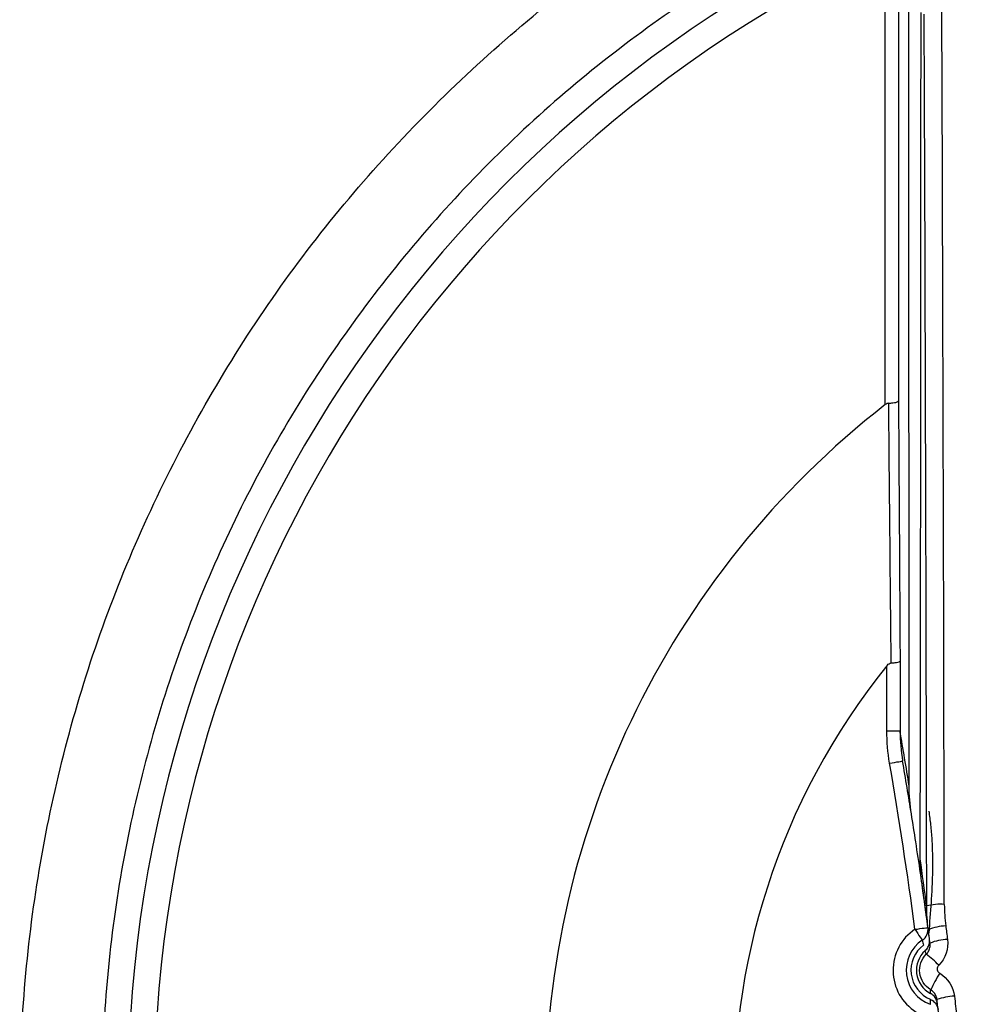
# Model space of a CAD drawing. Header units: millimetres. Extents: x 15231 to 16570, y 10019 to 11489.
# Tile 99 of 206: x 15936 to 15947, y 10671 to 10682. Entities that reach past the tile are written whole.
import ezdxf

# ---------------------------------------------------------------- set-up
doc = ezdxf.new("R2010")
doc.units = ezdxf.units.MM

msp = doc.modelspace()

# ---------------------------------------------------------------- linework, layer by layer
at = {"color": 7, "linetype": 'Continuous', "lineweight": 25}
for p, q in [((15945.512, 10677.708), (15945.512, 10682.299)), ((15945.662, 10682.299), (15945.662, 10677.75)), ((15945.53, 10674), (15945.53, 10674.739)), ((15945.68, 10674.792), (15945.68, 10674))]:
    msp.add_line(p, q, dxfattribs=at)
at = {"color": 7, "linetype": 'Continuous', "lineweight": 25, "flags": 128}
for points in [[(15945.53, 10674), (15945.559, 10674), (15945.586, 10674), (15945.612, 10674), (15945.635, 10674), (15945.653, 10674), (15945.667, 10674), (15945.676, 10674), (15945.68, 10674)], [(15945.561, 10673.631), (15945.59, 10673.636), (15945.618, 10673.641), (15945.643, 10673.646), (15945.666, 10673.649), (15945.684, 10673.653), (15945.698, 10673.655), (15945.706, 10673.656), (15945.709, 10673.657)], [(15945.849, 10671.744), (15945.878, 10671.747), (15945.906, 10671.751), (15945.932, 10671.755), (15945.954, 10671.758), (15945.973, 10671.76), (15945.986, 10671.762), (15945.995, 10671.763), (15945.998, 10671.763)], [(15945.849, 10671.744), (15945.865, 10671.719), (15945.881, 10671.696), (15945.895, 10671.675), (15945.908, 10671.656), (15945.918, 10671.64), (15945.926, 10671.629), (15945.931, 10671.621), (15945.932, 10671.619)]]:
    msp.add_lwpolyline(points, dxfattribs=at)
at = {"color": 7, "linetype": 'Continuous', "lineweight": 25}
for centre, radius, start, end in [((15951.652, 10669.622), 22.704, 349.8293, 105.3813), ((15951.647, 10669.811), 14.75, 110.4268, 246.6273), ((15951.647, 10669.811), 14.45, 110.4268, 246.1122), ((15951.647, 10669.811), 10, 127.8444, 234.5175), ((15951.647, 10669.811), 7.855, 141.1494, 223.7407), ((15896.434, 10665.172), 49.85, 7.5754, 9.7704), ((15896.434, 10665.172), 50, 7.4233, 8.1462), ((15946.136, 10671.443), 0.586, 85.3474, 105.0939), ((15946.161, 10671.278), 0.561, 123.7681, 237.7408), ((15945.849, 10671.744), 0.15, 303.7652, 7.5748), ((15946.227, 10671.187), 0.596, 92.6789, 112.2901), ((15946.161, 10671.278), 0.411, 123.7681, 250.2319), ((15948.407, 10672.233), 2.55, 193.9248, 195.2139), ((15946.247, 10671.021), 0.609, 92.6062, 111.7946), ((15946.161, 10671.278), 0.357, 126.7977, 247.2023), ((15946.161, 10671.278), 0.296, 131.3133, 242.6867), ((15945.509, 10670.789), 0.819, 41.8411, 55.0751), ((15947.253, 10670.507), 1.342, 146.7241, 155.8719), ((15948.574, 10670.894), 2.552, 178.7883, 180.0765), ((15946.325, 10670.315), 0.669, 92.3065, 109.699)]:
    msp.add_arc(centre, radius, start, end, dxfattribs=at)
for centre, major_axis, ratio, start_param, end_param in [((15944.661, 10665.061), (0, 76.05), 0.017455, 4.803873, 4.938988), ((15944.861, 10665.061), (0, 76.25), 0.017409, 4.803873, 4.938988), ((15894.434, 10665.169), (36.77, 36.771), 0.999937, 5.656194, 5.668404), ((15896.434, 10665.169), (35.356, 35.357), 0.999934, 5.656128, 5.66833), ((15894.434, 10665.169), (36.77, 36.771), 0.999937, 5.629658, 5.640064), ((15896.434, 10665.169), (35.356, 35.357), 0.999934, 5.629522, 5.639982)]:
    msp.add_ellipse(centre, major_axis=major_axis, ratio=ratio, start_param=start_param, end_param=end_param, dxfattribs=at)
for points, knots in [([(15945.796, 10654.929), (15945.735, 10654.948), (15944.816, 10655.231), (15943.185, 10656.171), (15941.008, 10657.752), (15939.141, 10659.715), (15937.633, 10661.956), (15936.514, 10664.419), (15935.834, 10667.036), (15935.593, 10669.73), (15935.818, 10672.426), (15936.483, 10675.049), (15937.589, 10677.519), (15939.085, 10679.776), (15940.949, 10681.734), (15943.124, 10683.409), (15944.784, 10684.183), (15945.629, 10684.577)], [0, 0, 0, 0, 0.005064, 0.075858, 0.146683, 0.217507, 0.288374, 0.359241, 0.430138, 0.501036, 0.571958, 0.642879, 0.713815, 0.784751, 0.85566, 0.926569, 1, 1, 1, 1]), ([(15946.528, 10683.967), (15946.297, 10683.88), (15945.277, 10683.493), (15943.555, 10682.582), (15941.525, 10681.049), (15939.788, 10679.188), (15938.38, 10677.067), (15937.356, 10674.736), (15936.729, 10672.268), (15936.535, 10669.728), (15936.761, 10667.19), (15937.418, 10664.728), (15938.473, 10662.408), (15939.908, 10660.3), (15941.675, 10658.468), (15943.646, 10656.981), (15945.105, 10656.303), (15945.796, 10655.983)], [0, 0, 0, 0, 0.020578, 0.090981, 0.161384, 0.231796, 0.302207, 0.372667, 0.443127, 0.513629, 0.584131, 0.65465, 0.725169, 0.795672, 0.866175, 0.936637, 1, 1, 1, 1]), ([(15945.551, 10677.724), (15945.567, 10677.725), (15945.582, 10677.726), (15945.596, 10677.728), (15945.61, 10677.73), (15945.622, 10677.732), (15945.632, 10677.734), (15945.642, 10677.737), (15945.65, 10677.739), (15945.655, 10677.742), (15945.659, 10677.744), (15945.661, 10677.747), (15945.662, 10677.749), (15945.662, 10677.749), (15945.662, 10677.75), (15945.662, 10677.75)], [0, 0, 0, 0, 0.0000502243, 0.0000502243, 0.0000502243, 0.0001004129, 0.0001004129, 0.0001004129, 0.0001511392, 0.0001511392, 0.0001511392, 0.0001906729, 0.0001906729, 0.0001906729, 0.0001948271, 0.0001948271, 0.0001948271, 0.0001948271]), ([(15945.551, 10677.724), (15945.544, 10677.724), (15945.536, 10677.722), (15945.53, 10677.719), (15945.524, 10677.716), (15945.518, 10677.712), (15945.512, 10677.708)], [0, 0, 0, 0, 0.00002177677, 0.00002177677, 0.00002177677, 0.00004249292, 0.00004249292, 0.00004249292, 0.00004249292]), ([(15945.53, 10674.739), (15945.535, 10674.745), (15945.54, 10674.751), (15945.546, 10674.756), (15945.552, 10674.761), (15945.559, 10674.766), (15945.567, 10674.769), (15945.57, 10674.77), (15945.575, 10674.771), (15945.579, 10674.771)], [0, 0, 0, 0, 0.00002396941, 0.00002396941, 0.00002396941, 0.00004840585, 0.00004840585, 0.00004840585, 0.00006118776, 0.00006118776, 0.00006118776, 0.00006118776]), ([(15945.579, 10674.771), (15945.594, 10674.772), (15945.61, 10674.773), (15945.623, 10674.775), (15945.636, 10674.776), (15945.647, 10674.778), (15945.656, 10674.78), (15945.665, 10674.782), (15945.672, 10674.785), (15945.676, 10674.787), (15945.678, 10674.788), (15945.679, 10674.79), (15945.679, 10674.791), (15945.679, 10674.791), (15945.68, 10674.791), (15945.68, 10674.792)], [0, 0, 0, 0, 0.000050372, 0.000050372, 0.000050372, 0.0001007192, 0.0001007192, 0.0001007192, 0.0001514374, 0.0001514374, 0.0001514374, 0.0001786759, 0.0001786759, 0.0001786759, 0.0001832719, 0.0001832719, 0.0001832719, 0.0001832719]), ([(15946.006, 10671.703), (15945.991, 10671.816), (15945.968, 10671.988), (15945.936, 10672.214), (15945.903, 10672.445), (15945.861, 10672.723), (15945.826, 10672.949), (15945.809, 10673.055)], [0, 0, 0, 0, 0.2525354, 0.3853322, 0.5037463, 0.7665428, 1, 1, 1, 1]), ([(15946.006, 10673.087), (15946.014, 10673.034), (15946.029, 10672.927), (15946.042, 10672.76), (15946.049, 10672.583), (15946.049, 10672.407), (15946.043, 10672.228), (15946.03, 10671.996), (15946.015, 10671.819), (15946.006, 10671.703)], [0, 0, 0, 0, 0.114162, 0.234854, 0.362335, 0.496822, 0.616097, 0.747935, 1, 1, 1, 1]), ([(15945.965, 10671.5), (15945.978, 10671.511), (15945.989, 10671.524), (15945.997, 10671.539), (15946.005, 10671.554), (15946.011, 10671.57), (15946.014, 10671.586), (15946.017, 10671.601), (15946.017, 10671.617), (15946.015, 10671.632)], [0, 0, 0, 0, 0.0000503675, 0.0000503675, 0.0000503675, 0.0001007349, 0.0001007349, 0.0001007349, 0.0001461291, 0.0001461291, 0.0001461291, 0.0001461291]), ([(15945.978, 10671.461), (15945.978, 10671.461), (15945.978, 10671.462), (15945.977, 10671.463), (15945.975, 10671.47), (15945.973, 10671.476), (15945.971, 10671.482), (15945.97, 10671.484), (15945.969, 10671.487), (15945.969, 10671.489), (15945.968, 10671.493), (15945.966, 10671.496), (15945.965, 10671.5)], [0.000187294, 0.000187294, 0.000187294, 0.000187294, 0.000509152, 0.000509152, 0.000509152, 0.002545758, 0.002545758, 0.002545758, 0.003299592, 0.003299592, 0.003299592, 0.004481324, 0.004481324, 0.004481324, 0.004481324]), ([(15945.978, 10671.461), (15945.987, 10671.469), (15945.994, 10671.478), (15946, 10671.488), (15946.009, 10671.503), (15946.015, 10671.519), (15946.019, 10671.536), (15946.022, 10671.552), (15946.023, 10671.569), (15946.021, 10671.586)], [0, 0, 0, 0, 0.0000360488, 0.0000360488, 0.0000360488, 0.0000880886, 0.0000880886, 0.0000880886, 0.0001402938, 0.0001402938, 0.0001402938, 0.0001402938]), ([(15946.028, 10671.056), (15945.96, 10671.097), (15945.914, 10671.168), (15945.895, 10671.323), (15945.922, 10671.405), (15945.978, 10671.461)], [0, 0, 0, 0, 0.5, 0.5, 1, 1, 1, 1]), ([(15946.119, 10671.335), (15946.118, 10671.334), (15946.116, 10671.332), (15946.114, 10671.33), (15946.11, 10671.325), (15946.107, 10671.319), (15946.105, 10671.312), (15946.103, 10671.306), (15946.102, 10671.299), (15946.102, 10671.293), (15946.102, 10671.286), (15946.104, 10671.28), (15946.106, 10671.273), (15946.108, 10671.267), (15946.112, 10671.262), (15946.116, 10671.256), (15946.12, 10671.251), (15946.125, 10671.247), (15946.131, 10671.244)], [0, 0, 0, 0, 0.0000075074, 0.0000075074, 0.0000075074, 0.000027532, 0.000027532, 0.000027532, 0.0000475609, 0.0000475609, 0.0000475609, 0.0000675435, 0.0000675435, 0.0000675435, 0.0000874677, 0.0000874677, 0.0000874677, 0.0001073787, 0.0001073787, 0.0001073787, 0.0001073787]), ([(15946.025, 10671.015), (15946.025, 10671.016), (15946.025, 10671.018), (15946.025, 10671.02), (15946.026, 10671.028), (15946.026, 10671.035), (15946.027, 10671.043), (15946.027, 10671.045), (15946.027, 10671.048), (15946.027, 10671.051), (15946.028, 10671.052), (15946.028, 10671.054), (15946.028, 10671.056)], [0, 0, 0, 0, 0.000586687, 0.000586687, 0.000586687, 0.002933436, 0.002933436, 0.002933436, 0.003745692, 0.003745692, 0.003745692, 0.004301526, 0.004301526, 0.004301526, 0.004301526]), ([(15946.1, 10670.945), (15946.098, 10670.957), (15946.096, 10670.968), (15946.091, 10670.98), (15946.085, 10670.995), (15946.077, 10671.01), (15946.066, 10671.023), (15946.055, 10671.036), (15946.042, 10671.047), (15946.028, 10671.056)], [0, 0, 0, 0, 0.0000364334, 0.0000364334, 0.0000364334, 0.0000875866, 0.0000875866, 0.0000875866, 0.0001385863, 0.0001385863, 0.0001385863, 0.0001385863]), ([(15946.022, 10670.948), (15946.038, 10670.942), (15946.052, 10670.933), (15946.065, 10670.921), (15946.077, 10670.91), (15946.088, 10670.897), (15946.096, 10670.882), (15946.104, 10670.867), (15946.11, 10670.851), (15946.112, 10670.834), (15946.112, 10670.833), (15946.113, 10670.833), (15946.113, 10670.832)], [0, 0, 0, 0, 0.0000503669, 0.0000503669, 0.0000503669, 0.0001007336, 0.0001007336, 0.0001007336, 0.0001511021, 0.0001511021, 0.0001511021, 0.0001532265, 0.0001532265, 0.0001532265, 0.0001532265]), ([(15946.105, 10670.899), (15946.103, 10670.915), (15946.098, 10670.932), (15946.091, 10670.947), (15946.084, 10670.962), (15946.074, 10670.976), (15946.062, 10670.988), (15946.051, 10670.999), (15946.038, 10671.008), (15946.025, 10671.015)], [0, 0, 0, 0, 0.0000503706, 0.0000503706, 0.0000503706, 0.0001007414, 0.0001007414, 0.0001007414, 0.0001461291, 0.0001461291, 0.0001461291, 0.0001461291])]:
    msp.add_open_spline(points, degree=3, knots=knots, dxfattribs=at)
for points in [[(15945.784, 10673.374), (15945.784, 10676.329), (15945.778, 10679.284), (15945.778, 10682.239)], [(15945.909, 10672.545), (15945.914, 10675.752), (15945.918, 10678.959), (15945.918, 10682.166)], [(15945.662, 10677.75), (15945.668, 10676.774), (15945.674, 10675.79), (15945.68, 10674.792)], [(15945.579, 10674.771), (15945.569, 10675.768), (15945.56, 10676.749), (15945.551, 10677.724)], [(15945.561, 10673.631), (15945.54, 10673.753), (15945.53, 10673.876), (15945.53, 10674)], [(15945.68, 10674), (15945.68, 10673.885), (15945.689, 10673.77), (15945.709, 10673.657)], [(15945.809, 10673.055), (15945.792, 10673.16), (15945.783, 10673.267), (15945.784, 10673.374)], [(15945.93, 10672.257), (15945.916, 10672.352), (15945.909, 10672.448), (15945.909, 10672.545)], [(15946.001, 10671.739), (15945.989, 10671.828), (15945.983, 10671.918), (15945.983, 10672.008)], [(15946.183, 10672.027), (15946.183, 10671.945), (15946.189, 10671.864), (15946.199, 10671.783)], [(15946.021, 10671.586), (15946.014, 10671.637), (15946.008, 10671.688), (15946.001, 10671.739)], [(15946.199, 10671.783), (15946.206, 10671.732), (15946.213, 10671.68), (15946.219, 10671.629)], [(15946.219, 10671.629), (15946.233, 10671.522), (15946.196, 10671.412), (15946.119, 10671.335)], [(15946.131, 10671.244), (15946.223, 10671.188), (15946.286, 10671.09), (15946.298, 10670.983)], [(15946.125, 10670.719), (15946.117, 10670.794), (15946.108, 10670.87), (15946.1, 10670.945)], [(15946.298, 10670.983), (15946.307, 10670.908), (15946.316, 10670.832), (15946.324, 10670.756)]]:
    msp.add_open_spline(points, degree=3, dxfattribs=at)

doc.saveas('drawing.dxf')
